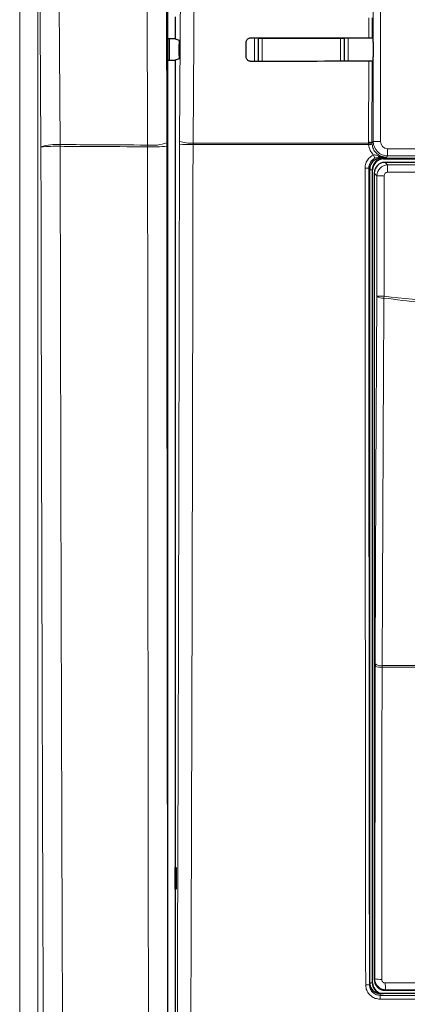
# Model space of a CAD drawing. Header units: millimetres. Extents: x 5 to 418, y 2 to 292.
# Tile 16 of 82: x 92 to 101, y 146 to 169. Entities that reach past the tile are written whole.
import ezdxf

# ---------------------------------------------------------------- set-up
doc = ezdxf.new("R2010")
doc.units = ezdxf.units.MM

msp = doc.modelspace()

# ---------------------------------------------------------------- linework, layer by layer
at = {"color": 7, "linetype": 'Continuous', "lineweight": 18}
for p, q in [((100.0415, 166.3152), (100.0415, 180.2599)), ((100.2082, 180.2599), (100.2082, 166.3152)), ((94.8242, 166.2323), (94.7972, 178.0214)), ((95.2408, 178.0754), (95.2677, 166.2863)), ((91.8666, 142.4628), (91.8666, 177.09)), ((92.2827, 177.09), (92.2827, 142.4628)), ((99.9379, 168.7148), (99.939, 169.1729)), ((100.0196, 169.1743), (100.0185, 168.7133)), ((97.2958, 168.1686), (97.2958, 168.7056)), ((97.2958, 168.7056), (97.3791, 168.7056)), ((97.3879, 168.6968), (97.3791, 168.7056)), ((97.3791, 168.7056), (97.3791, 168.1687)), ((97.3879, 168.6968), (97.4712, 168.6968)), ((97.3879, 168.175), (97.3879, 168.6968)), ((97.4712, 168.6968), (97.4712, 168.7165)), ((97.4712, 168.6968), (97.4712, 168.175)), ((99.2842, 168.6968), (97.4712, 168.6968)), ((99.2842, 168.7152), (99.2842, 168.6968)), ((99.2842, 168.175), (99.2842, 168.6968)), ((99.2842, 168.6968), (99.3675, 168.6968)), ((99.3763, 168.7056), (99.3675, 168.6968)), ((99.3675, 168.6968), (99.3675, 168.175)), ((99.3763, 168.1702), (99.3763, 168.7056)), ((99.3763, 168.7056), (99.4596, 168.7056)), ((99.4596, 168.7056), (99.4596, 168.1702)), ((97.3878, 168.1687), (97.3879, 168.175)), ((97.3879, 168.175), (97.4712, 168.175)), ((97.3879, 168.175), (97.3885, 168.1687)), ((97.4712, 168.175), (99.2842, 168.175)), ((97.4712, 168.1688), (97.4712, 168.175)), ((99.2842, 168.175), (99.2842, 168.1701)), ((99.2842, 168.175), (99.3675, 168.175)), ((99.3671, 168.1702), (99.3675, 168.175)), ((99.3675, 168.175), (99.3676, 168.1702)), ((99.9323, 166.2976), (99.9367, 168.1705)), ((100.0173, 168.172), (100.0129, 166.2865)), ((94.8243, 166.1916), (94.8242, 166.2323)), ((95.2678, 166.2049), (95.2677, 166.2863)), ((95.5612, 166.3216), (95.5609, 166.2514)), ((95.8745, 166.2423), (95.8749, 166.2774)), ((99.9348, 166.2423), (95.8745, 166.2423)), ((95.8749, 166.2774), (99.9327, 166.2774)), ((99.9327, 166.2774), (99.9323, 166.2976)), ((99.9348, 166.2423), (99.9327, 166.2774)), ((100.0129, 166.2865), (100.0415, 166.3152)), ((100.0129, 166.2865), (100.0132, 166.2704)), ((100.0132, 166.2704), (100.0148, 166.2493)), ((100.2082, 166.3152), (100.0415, 166.3152)), ((100.3748, 166.1486), (103.5473, 166.1486)), ((100.3748, 166.1486), (100.3748, 165.9819)), ((100.1865, 165.9511), (100.211, 165.9266)), ((100.2777, 165.9172), (100.2777, 165.9266)), ((103.7536, 165.9172), (100.2777, 165.9172)), ((100.2777, 165.9172), (100.2777, 165.9099)), ((100.3748, 165.9819), (100.3461, 165.9532)), ((103.5473, 165.9819), (100.3748, 165.9819)), ((99.9611, 165.6766), (99.9377, 165.7)), ((100.314, 165.832), (100.3751, 165.7709)), ((100.3751, 165.6043), (100.3751, 165.7709)), ((100.3751, 165.7709), (103.647, 165.7709)), ((100.0204, 165.6599), (99.9611, 165.6599)), ((100.0204, 165.6599), (100.0204, 146.8433)), ((100.0204, 165.6599), (100.0277, 165.6599)), ((100.1251, 165.5209), (100.064, 165.582)), ((100.2917, 165.5209), (100.1251, 165.5209)), ((100.1251, 162.7334), (100.1251, 165.5209)), ((100.2917, 165.5209), (100.2917, 162.7334)), ((103.5637, 165.6043), (100.3751, 165.6043)), ((100.1251, 162.7334), (100.2917, 162.7334)), ((100.2862, 162.6903), (100.2917, 162.7334)), ((100.0772, 146.9344), (100.0851, 154.162)), ((100.2459, 154.1516), (100.2462, 154.1844)), ((110.6762, 154.1516), (100.2459, 154.1516)), ((100.2462, 154.1844), (110.6759, 154.1844)), ((99.953, 146.8037), (99.9611, 146.8439)), ((100.0204, 146.8433), (99.9611, 146.8433)), ((100.0204, 146.8433), (100.0277, 146.8433)), ((100.064, 146.9212), (100.0772, 146.9344)), ((100.2107, 146.5933), (100.2028, 146.5536)), ((100.3271, 146.6844), (100.314, 146.6712))]:
    msp.add_line(p, q, dxfattribs=at)
at = {"color": 7, "linetype": 'Continuous', "lineweight": 25}
for p, q in [((95.2929, 145.4584), (95.2929, 180.1782)), ((95.4611, 169.1991), (95.4611, 168.6875)), ((95.4611, 168.6875), (95.2929, 168.6875)), ((95.3289, 168.1991), (95.3289, 168.6875)), ((95.4611, 168.6875), (95.5531, 168.6568)), ((100.0185, 168.7133), (100.0371, 168.6947)), ((95.5555, 168.3014), (95.5573, 168.5624)), ((97.1031, 168.2766), (97.1039, 168.6099)), ((100.0386, 168.6114), (100.0386, 168.2752)), ((95.2929, 168.1991), (95.4611, 168.1991)), ((95.5512, 168.2291), (95.4611, 168.1991)), ((95.4611, 168.1991), (95.4611, 145.5928)), ((100.0371, 168.1918), (100.0173, 168.172)), ((100.211, 165.9266), (103.5559, 165.9266)), ((100.2777, 165.9099), (102.1568, 165.9099)), ((99.9611, 146.8439), (99.9611, 165.6766)), ((103.7081, 165.832), (100.314, 165.832)), ((100.0277, 146.8433), (100.0277, 165.6599)), ((100.064, 165.582), (100.064, 146.9212)), ((100.0853, 154.2275), (100.0851, 154.162)), ((95.4619, 149.51), (95.4873, 149.5104)), ((95.4619, 149.0099), (95.4619, 149.51)), ((95.4873, 149.5104), (95.4873, 149.0095)), ((95.4873, 149.0095), (95.4619, 149.0099)), ((110.7114, 146.5933), (100.2107, 146.5933)), ((100.314, 146.6712), (103.2186, 146.6712))]:
    msp.add_line(p, q, dxfattribs=at)
at = {"color": 7, "linetype": 'Continuous', "lineweight": 18, "flags": 128}
for points in [[(92.7212, 178.0308), (92.7269, 177.2045), (92.7495, 173.8993), (92.7722, 170.5941), (92.802, 166.2437)], [(95.5612, 166.3216), (95.6028, 172.2165), (95.6443, 178.1155)], [(95.9584, 178.0713), (95.9537, 177.4106), (95.935, 174.7677), (95.8749, 166.2774)], [(92.3572, 166.1897), (92.3378, 169.0247), (92.3173, 172.0231), (92.2866, 176.5207), (92.2827, 177.09)], [(97.3879, 168.6968), (97.3895, 168.7131), (97.3903, 168.7166)], [(99.3655, 168.7151), (99.3659, 168.7131), (99.3675, 168.6968)], [(100.0853, 154.2275), (100.1052, 158.4914), (100.1251, 162.7334)], [(100.2862, 162.6903), (100.2847, 162.3683), (100.2786, 161.0806), (100.2544, 155.9294), (100.2462, 154.1844)], [(100.2459, 154.1516), (100.2455, 153.8189), (100.244, 152.4882), (100.2379, 146.924)]]:
    msp.add_lwpolyline(points, dxfattribs=at)
at = {"color": 7, "linetype": 'Continuous', "lineweight": 18}
for centre, radius, start, end in [((92.7005, 165.2204), 1.0283, 84.33776, 109.50418), ((92.6991, 162.1989), 4.0054, 88.52757, 94.89579), ((86.7964, 166.2234), 6.0056, 359.80555, 0.19381), ((94.934, 167.1788), 0.9529, 263.38216, 290.50146), ((94.9356, 169.8769), 3.6869, 268.27095, 275.17085), ((95.8097, 169.4127), 3.171, 265.49979, 271.16954), ((95.8118, 166.9649), 0.6903, 248.71381, 275.24303), ((99.9507, 166.1329), 0.1658, 67.99072, 96.38533), ((99.9589, 166.1129), 0.1666, 70.98206, 99.03542), ((100.0519, 165.3648), 0.8853, 92.40107, 97.60084), ((100.3749, 166.3153), 0.3333, 180.00873, 269.99127), ((100.5336, 166.2011), 0.526, 202.29968, 211.2844), ((100.1968, 165.9936), 0.0437, 191.35144, 256.33214), ((99.8726, 166.4974), 0.8, 268.48547, 274.66127), ((100.2516, 162.8834), 0.1962, 229.8636, 280.15468), ((100.2085, 154.8233), 0.6727, 259.42891, 273.18402), ((100.2117, 154.3774), 0.1961, 229.84864, 280.14668), ((99.888, 147.1518), 0.3541, 266.58782, 280.58882), ((100.2006, 147.5955), 0.6725, 259.42789, 273.18381), ((101.4669, 146.805), 1.1462, 178.21518, 186.038), ((101.0551, 146.4836), 0.8552, 175.30838, 181.24111)]:
    msp.add_arc(centre, radius, start, end, dxfattribs=at)
at = {"color": 7, "linetype": 'Continuous', "lineweight": 25}
for centre, radius, start, end in [((100.2777, 165.6599), 0.2573, 90, 180), ((100.2777, 165.6599), 0.25, 90, 180), ((100.2777, 146.8433), 0.2573, 180, 256.32073), ((100.2777, 146.8433), 0.25, 180, 270)]:
    msp.add_arc(centre, radius, start, end, dxfattribs=at)
for centre, major_axis, ratio, start_param, end_param in [((105.4611, 171.6072), (165.7984, 0), 0.0174551, 4.6626092, 4.6790706), ((100.0371, 168.6114), (0, 0.0833), 0.0174551, 4.712389, 6.265732), ((105.4611, 165.2929), (164.9535, 0), 0.0174551, 1.6042931, 1.6208313), ((100.0371, 168.2752), (0, 0.0833), 0.0174551, 3.1590459, 4.712389), ((100.2111, 165.6766), (-0.1768, 0.1768), 0.9996955, 5.4979394, 7.0684312), ((100.314, 165.582), (0.1768, 0.1768), 0.9998985, 0.7855505, 2.3560422), ((100.2111, 146.8442), (-0.0491, -0.2461), 0.9960441, 4.9100775, 6.4793527), ((100.314, 146.9212), (0.1768, -0.1768), 0.9998985, 3.9271431, 5.4976349)]:
    msp.add_ellipse(centre, major_axis=major_axis, ratio=ratio, start_param=start_param, end_param=end_param, dxfattribs=at)
at = {"color": 7, "linetype": 'Continuous', "lineweight": 18}
for centre, major_axis, ratio, start_param, end_param in [((100.3749, 166.3153), (-0.1179, -0.1179), 0.9996955, 5.4979394, 7.0684312), ((100.3751, 165.5209), (0.1768, 0.1768), 0.9998985, 0.7855505, 2.3560422), ((100.3751, 165.5209), (-0.0589, 0.0589), 0.9996955, 5.4979394, 7.0684312), ((105.4611, 144.1198), (147.0164, 0), 0.0174551, 1.5871, 1.6057242)]:
    msp.add_ellipse(centre, major_axis=major_axis, ratio=ratio, start_param=start_param, end_param=end_param, dxfattribs=at)
at = {"color": 7, "linetype": 'Continuous', "lineweight": 25}
for points, knots in [([(95.5531, 168.6568), (95.5536, 168.6557), (95.5546, 168.6535), (95.5559, 168.6386), (95.5568, 168.6169), (95.5574, 168.5903), (95.5574, 168.5717), (95.5573, 168.5624)], [0, 0, 0, 0, 0.2016762, 0.4033731, 0.6044711, 0.8043503, 1, 1, 1, 1]), ([(97.1039, 168.6099), (97.1042, 168.616), (97.1052, 168.6341), (97.1159, 168.6632), (97.1391, 168.6919), (97.1707, 168.7111), (97.1962, 168.7166), (97.2097, 168.7167), (97.2111, 168.7167)], [0, 0, 0, 0, 0.1085743, 0.3256464, 0.5433028, 0.7603502, 0.9756098, 1, 1, 1, 1]), ([(99.9379, 168.7148), (99.9472, 168.7147), (99.9658, 168.7147), (99.9902, 168.7144), (100.0084, 168.714), (100.0172, 168.7137), (100.0182, 168.7134), (100.0185, 168.7133)], [0, 0, 0, 0, 0.2200494, 0.440072, 0.6608389, 0.8830395, 1, 1, 1, 1]), ([(95.5555, 168.3014), (95.5554, 168.2923), (95.5552, 168.274), (95.5543, 168.2512), (95.553, 168.2353), (95.5519, 168.2297), (95.5513, 168.2292), (95.5512, 168.2291)], [0, 0, 0, 0, 0.2358917, 0.4717506, 0.7084886, 0.9466981, 1, 1, 1, 1]), ([(97.2111, 168.1685), (97.2051, 168.1688), (97.1872, 168.1697), (97.1584, 168.18), (97.1297, 168.2025), (97.11, 168.2332), (97.1035, 168.2595), (97.1032, 168.274), (97.1031, 168.2766)], [0, 0, 0, 0, 0.1048171, 0.3168719, 0.5283614, 0.7403818, 0.9540709, 1, 1, 1, 1]), ([(100.0173, 168.172), (100.0162, 168.1718), (100.014, 168.1715), (99.9989, 168.171), (99.9771, 168.1707), (99.9549, 168.1706), (99.9411, 168.1705), (99.9367, 168.1705)], [0, 0, 0, 0, 0.2249602, 0.4499611, 0.6737641, 0.8951284, 1, 1, 1, 1])]:
    msp.add_open_spline(points, degree=3, knots=knots, dxfattribs=at)
at = {"color": 7, "linetype": 'Continuous', "lineweight": 18}
for points, knots in [([(92.4259, 142.3196), (92.4207, 143.6379), (92.4023, 148.277), (92.3768, 156.2323), (92.3637, 162.8749), (92.3572, 166.1897)], [0, 0, 0, 0, 0.165898, 0.5837783, 1, 1, 1, 1]), ([(92.802, 166.2437), (93.0466, 166.2423), (93.7206, 166.2384), (94.3948, 166.2346), (94.8242, 166.2323)], [0, 0, 0, 0, 0.36300147, 1, 1, 1, 1]), ([(92.802, 166.203), (92.8085, 162.8909), (92.8215, 156.2535), (92.8469, 148.3046), (92.8652, 143.6692), (92.8704, 142.352)], [0, 0, 0, 0, 0.4162214, 0.8341019, 1, 1, 1, 1]), ([(94.8243, 166.1916), (94.3948, 166.194), (93.7207, 166.1977), (93.0466, 166.2016), (92.802, 166.203)], [0, 0, 0, 0, 0.63701933, 1, 1, 1, 1]), ([(94.8435, 145.4222), (94.8397, 148.6058), (94.8321, 155.1149), (94.8267, 162.0422), (94.8245, 165.7824), (94.8243, 166.1916)], [0, 0, 0, 0, 0.4602117, 0.9409488, 1, 1, 1, 1]), ([(95.2678, 166.2049), (95.2681, 165.7961), (95.2702, 162.0588), (95.2754, 155.1371), (95.283, 148.6332), (95.2867, 145.4522)], [0, 0, 0, 0, 0.0590511, 0.5397878, 1, 1, 1, 1]), ([(95.5096, 145.6414), (95.5209, 149.0732), (95.5434, 155.9384), (95.5551, 162.8133), (95.5609, 166.2514)], [0, 0, 0, 0, 0.49989972, 1, 1, 1, 1]), ([(95.8745, 166.2423), (95.8741, 166.0202), (95.8725, 164.9095), (95.8648, 160.245), (95.8497, 153.5901), (95.8304, 147.8303), (95.8229, 145.619)], [0, 0, 0, 0, 0.03228756, 0.16143818, 0.67806661, 1, 1, 1, 1]), ([(100.0469, 166.0015), (100.0194, 166.0356), (99.9621, 166.1065), (99.9441, 166.1959), (99.9348, 166.2423)], [0, 0, 0, 0, 0.48103461, 1, 1, 1, 1]), ([(100.0148, 166.2493), (100.0226, 166.2125), (100.0382, 166.139), (100.1063, 166.0462), (100.1986, 165.9806), (100.284, 165.9553), (100.3337, 165.9537), (100.3461, 165.9532)], [0, 0, 0, 0, 0.2308041, 0.461566, 0.6921519, 0.9228561, 1, 1, 1, 1]), ([(99.8515, 165.6977), (99.8552, 165.7353), (99.8625, 165.8104), (99.9201, 165.91), (99.9874, 165.9715), (100.0339, 165.9949), (100.0469, 166.0015)], [0, 0, 0, 0, 0.2949123, 0.5898446, 0.8848018, 1, 1, 1, 1]), ([(100.0841, 165.928), (100.0743, 165.923), (100.0395, 165.9055), (99.9891, 165.8593), (99.9459, 165.7846), (99.9404, 165.7282), (99.9377, 165.7)], [0, 0, 0, 0, 0.11514571, 0.41005177, 0.70502456, 1, 1, 1, 1]), ([(100.0469, 166.0015), (100.0562, 166.0022), (100.0935, 166.0048), (100.1281, 165.9935), (100.154, 165.985)], [0, 0, 0, 0, 0.2492605, 1, 1, 1, 1]), ([(100.1865, 165.9511), (100.1634, 165.9495), (100.131, 165.9472), (100.0946, 165.9323), (100.0841, 165.928)], [0, 0, 0, 0, 0.7098925, 1, 1, 1, 1]), ([(100.154, 165.985), (100.184, 165.9765), (100.2404, 165.9606), (100.3032, 165.9539), (100.3367, 165.9532), (100.3437, 165.9532), (100.3456, 165.9532), (100.3461, 165.9532)], [0, 0, 0, 0, 0.4756077, 0.8917214, 0.9704577, 0.9926212, 1, 1, 1, 1]), ([(100.3461, 165.9532), (100.3458, 165.9532), (100.3203, 165.9528), (100.2702, 165.9521), (100.2142, 165.9515), (100.1865, 165.9511)], [0, 0, 0, 0, 0.0064752, 0.5065287, 1, 1, 1, 1]), ([(99.8669, 146.7983), (99.8668, 146.8538), (99.8665, 147.131), (99.8652, 148.2952), (99.8603, 152.9535), (99.8552, 158.9762), (99.8524, 164.1139), (99.8515, 165.6977)], [0, 0, 0, 0, 0.0088087, 0.0440433, 0.1849823, 0.7487663, 1, 1, 1, 1]), ([(99.9377, 165.7), (99.9395, 162.5492), (99.9431, 156.2464), (99.9497, 149.9516), (99.953, 146.8037)], [0, 0, 0, 0, 0.4999168, 1, 1, 1, 1]), ([(100.2917, 162.7334), (101.1535, 162.6383), (102.8805, 162.4477), (105.4761, 162.3767), (108.0658, 162.45), (109.7743, 162.6388), (110.6304, 162.7334)], [0, 0, 0, 0, 0.25082221, 0.50268195, 0.75083429, 1, 1, 1, 1]), ([(110.6359, 162.6903), (109.7807, 162.596), (108.0704, 162.4075), (106.0588, 162.3493), (104.3281, 162.366), (102.8774, 162.4287), (101.4331, 162.5502), (100.5714, 162.6555), (100.2862, 162.6903)], [0, 0, 0, 0, 0.2486467, 0.497289, 0.5811431, 0.7490357, 0.9169292, 1, 1, 1, 1]), ([(100.2001, 146.4651), (100.1626, 146.4689), (100.0877, 146.4765), (99.9878, 146.5341), (99.9124, 146.6188), (99.8726, 146.7123), (99.8685, 146.774), (99.8669, 146.7983)], [0, 0, 0, 0, 0.2149218, 0.4298257, 0.6447637, 0.8597292, 1, 1, 1, 1]), ([(99.953, 146.8037), (99.9543, 146.7855), (99.9573, 146.7392), (99.9872, 146.669), (100.0437, 146.6054), (100.1185, 146.5621), (100.1747, 146.5564), (100.2028, 146.5536)], [0, 0, 0, 0, 0.1402936, 0.355296, 0.5702504, 0.7851343, 1, 1, 1, 1]), ([(100.3271, 146.6844), (100.3085, 146.6856), (100.2621, 146.6887), (100.1918, 146.7187), (100.1285, 146.7752), (100.0855, 146.8501), (100.08, 146.9063), (100.0772, 146.9344)], [0, 0, 0, 0, 0.1423687, 0.3561633, 0.5705428, 0.785425, 1, 1, 1, 1]), ([(100.2379, 146.924), (100.2389, 146.9146), (100.2407, 146.8959), (100.255, 146.8709), (100.2762, 146.8521), (100.2996, 146.8421), (100.3151, 146.8411), (100.3213, 146.8407)], [0, 0, 0, 0, 0.2147505, 0.4295793, 0.6438148, 0.8575512, 1, 1, 1, 1]), ([(100.3213, 146.8407), (100.4324, 146.8407), (100.9876, 146.8411), (101.8826, 146.8415), (102.6667, 146.8418), (103.0064, 146.8419)], [0, 0, 0, 0, 0.1241023, 0.6205161, 1, 1, 1, 1]), ([(100.2028, 146.5536), (101.9546, 146.5499), (105.4602, 146.5426), (108.9657, 146.5499), (110.7193, 146.5536)], [0, 0, 0, 0, 0.4997441, 1, 1, 1, 1]), ([(110.722, 146.4651), (110.6664, 146.465), (110.3888, 146.4642), (109.2226, 146.4613), (106.9412, 146.4576), (103.7108, 146.4572), (101.3703, 146.4625), (100.2001, 146.4651)], [0, 0, 0, 0, 0.0158376, 0.0791881, 0.332598, 0.666299, 1, 1, 1, 1])]:
    msp.add_open_spline(points, degree=3, knots=knots, dxfattribs=at)

doc.saveas('drawing.dxf')
